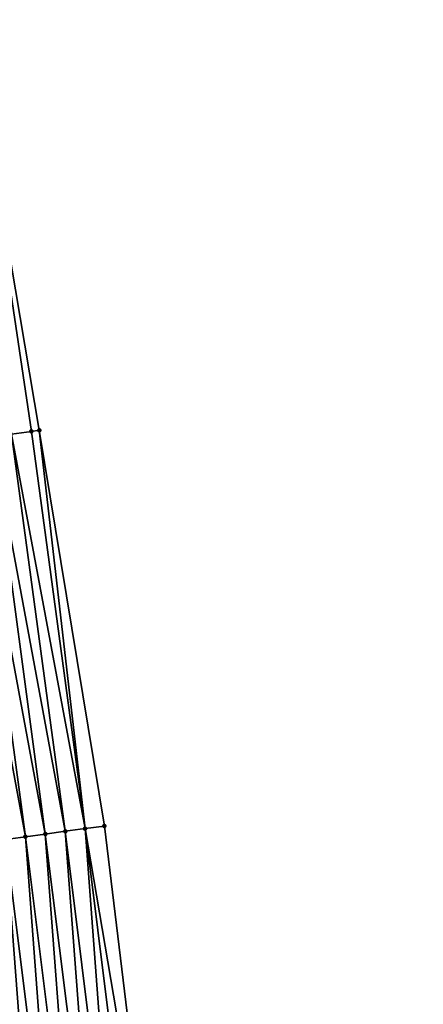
# Model space of a CAD drawing. Header units: feet. Extents: x 2017424 to 2024169, y 808042 to 818730.
# Tile 123 of 256: x 2023707 to 2023727, y 812430 to 812479. Entities that reach past the tile are written whole.
import ezdxf

# ---------------------------------------------------------------- set-up
doc = ezdxf.new("R2010")
doc.units = ezdxf.units.FT
doc.header["$MEASUREMENT"] = 0
doc.layers.add('I-77-MM15-17_NB-Surface-BORDER', color=7, linetype='Continuous')
doc.layers.add('I-77-MM15-17_NB-Surface-TIN', color=7, linetype='Continuous')
doc.layers.add('NB-Road Shots', color=141, linetype='Continuous', lineweight=100)
doc.layers.add('NB-Road X-Section', color=40, linetype='Continuous', lineweight=13)

msp = doc.modelspace()

# ---------------------------------------------------------------- linework, layer by layer
at = {"layer": 'I-77-MM15-17_NB-Surface-BORDER', "color": 3, "linetype": 'Continuous', "lineweight": -3}
msp.add_polyline3d([(2023698.873945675, 812518.372953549, 342.7955817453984), (2023701.575798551, 812498.5540121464, 342.8463939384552), (2023704.832645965, 812478.552959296, 342.9472264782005), (2023708.187074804, 812458.8243556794, 343.0440746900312), (2023711.436698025, 812439.0815913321, 343.1142322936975), (2023713.894618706, 812418.8972305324, 343.1443678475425), (2023715.796743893, 812398.9842267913, 343.1011061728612), (2023717.653719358, 812379.0660367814, 343.0559798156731), (2023719.185452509, 812358.8873753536, 342.9674084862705), (2023720.756930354, 812338.9447728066, 342.8654958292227), (2023722.379220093, 812318.6544964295, 342.7804226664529), (2023724.403925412, 812298.7512185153, 342.7098206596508), (2023726.080596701, 812278.8214516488, 342.5919631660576), (2023727.355230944, 812258.6509808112, 342.4702733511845)], dxfattribs=at)
at = {"layer": 'I-77-MM15-17_NB-Surface-TIN', "color": 128, "linetype": 'Continuous', "lineweight": -3}
for points in [[(2023706.806675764, 812458.6381579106, 342.9630486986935), (2023707.797700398, 812458.7718373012, 343.0239304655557), (2023704.832645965, 812478.552959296, 342.9472264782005)], [(2023707.797700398, 812458.7718373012, 343.0239304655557), (2023708.187074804, 812458.8243556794, 343.0440746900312), (2023704.832645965, 812478.552959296, 342.9472264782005)], [(2023709.478876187, 812438.8175138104, 343.0053835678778), (2023706.806675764, 812458.6381579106, 342.9630486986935), (2023705.815651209, 812458.5044779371, 342.9016536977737)], [(2023710.469901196, 812438.951190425, 343.0638245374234), (2023707.797700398, 812458.7718373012, 343.0239304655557), (2023706.806675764, 812458.6381579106, 342.9630486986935)], [(2023709.478876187, 812438.8175138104, 343.0053835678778), (2023710.469901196, 812438.951190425, 343.0638245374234), (2023706.806675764, 812458.6381579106, 342.9630486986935)], [(2023710.469901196, 812438.951190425, 343.0638245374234), (2023708.187074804, 812458.8243556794, 343.0440746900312), (2023707.797700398, 812458.7718373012, 343.0239304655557)], [(2023710.469901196, 812438.951190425, 343.0638245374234), (2023711.436698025, 812439.0815913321, 343.1142322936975), (2023708.187074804, 812458.8243556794, 343.0440746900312)], [(2023707.496826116, 812438.550160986, 342.888858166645), (2023704.824625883, 812458.3708036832, 342.8452956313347), (2023703.833599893, 812458.2371343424, 342.7932645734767)], [(2023706.505800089, 812438.4164919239, 342.8370683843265), (2023707.496826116, 812438.550160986, 342.888858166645), (2023703.833599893, 812458.2371343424, 342.7932645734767)], [(2023708.487852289, 812438.6838289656, 342.9396944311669), (2023705.815651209, 812458.5044779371, 342.9016536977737), (2023704.824625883, 812458.3708036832, 342.8452956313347)], [(2023707.496826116, 812438.550160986, 342.888858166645), (2023708.487852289, 812438.6838289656, 342.9396944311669), (2023704.824625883, 812458.3708036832, 342.8452956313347)], [(2023708.487852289, 812438.6838289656, 342.9396944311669), (2023709.478876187, 812438.8175138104, 343.0053835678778), (2023705.815651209, 812458.5044779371, 342.9016536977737)], [(2023711.996806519, 812418.6792864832, 343.028206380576), (2023710.469901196, 812438.951190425, 343.0638245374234), (2023709.478876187, 812438.8175138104, 343.0053835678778)], [(2023713.894618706, 812418.8972305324, 343.1443678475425), (2023711.436698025, 812439.0815913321, 343.1142322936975), (2023710.469901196, 812438.951190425, 343.0638245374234)], [(2023711.996806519, 812418.6792864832, 343.028206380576), (2023712.990277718, 812418.7933697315, 343.0931298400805), (2023710.469901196, 812438.951190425, 343.0638245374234)], [(2023712.990277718, 812418.7933697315, 343.0931298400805), (2023713.894618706, 812418.8972305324, 343.1443678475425), (2023710.469901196, 812438.951190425, 343.0638245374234)], [(2023708.022924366, 812418.2229304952, 342.783002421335), (2023706.505800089, 812438.4164919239, 342.8370683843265), (2023705.514775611, 812438.2828113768, 342.7751642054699)], [(2023709.016395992, 812418.3370100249, 342.850269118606), (2023707.496826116, 812438.550160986, 342.888858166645), (2023706.505800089, 812438.4164919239, 342.8370683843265)], [(2023708.022924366, 812418.2229304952, 342.783002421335), (2023709.016395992, 812418.3370100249, 342.850269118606), (2023706.505800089, 812438.4164919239, 342.8370683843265)], [(2023710.009865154, 812418.451111, 342.9040221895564), (2023708.487852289, 812438.6838289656, 342.9396944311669), (2023707.496826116, 812438.550160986, 342.888858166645)], [(2023709.016395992, 812418.3370100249, 342.850269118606), (2023710.009865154, 812418.451111, 342.9040221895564), (2023707.496826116, 812438.550160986, 342.888858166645)], [(2023711.003335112, 812418.5652050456, 342.9621417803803), (2023709.478876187, 812438.8175138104, 343.0053835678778), (2023708.487852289, 812438.6838289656, 342.9396944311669)], [(2023710.009865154, 812418.451111, 342.9040221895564), (2023711.003335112, 812418.5652050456, 342.9621417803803), (2023708.487852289, 812438.6838289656, 342.9396944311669)], [(2023711.003335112, 812418.5652050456, 342.9621417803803), (2023711.996806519, 812418.6792864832, 343.028206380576), (2023709.478876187, 812438.8175138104, 343.0053835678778)], [(2023707.029455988, 812418.1088227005, 342.7335468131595), (2023708.022924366, 812418.2229304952, 342.783002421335), (2023705.514775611, 812438.2828113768, 342.7751642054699)]]:
    msp.add_3dface(points, dxfattribs=at)
at = {"layer": 'NB-Road Shots', "lineweight": 100}
for p in [(2023707.797700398, 812458.7718373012, 343.0239304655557), (2023708.187074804, 812458.8243556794, 343.0440746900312), (2023710.469901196, 812438.951190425, 343.0638245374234), (2023711.436698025, 812439.0815913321, 343.1142322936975), (2023707.496826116, 812438.550160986, 342.888858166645), (2023708.487852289, 812438.6838289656, 342.9396944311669), (2023709.478876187, 812438.8175138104, 343.0053835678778)]:
    msp.add_point(p, dxfattribs=at)
at = {"layer": 'NB-Road X-Section', "extrusion": (0.133610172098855, -0.9910333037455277, 0.001145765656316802), "elevation": -534785.3606573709, "flags": 128}
msp.add_lwpolyline([(2114116.361483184, 955.7834017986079), (2114115.968582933, 955.7632575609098), (2114114.968582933, 955.7023757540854), (2114113.968582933, 955.6409807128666), (2114112.968582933, 955.5846226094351), (2114111.968582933, 955.5325915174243), (2114110.968582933, 955.4775754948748), (2114109.968582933, 955.4370866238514), (2114108.968582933, 955.3791749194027), (2114107.968582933, 955.3143673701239), (2114106.968582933, 955.2504942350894), (2114105.968582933, 955.1890437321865), (2114104.968582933, 955.1287009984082), (2114103.968582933, 955.0659818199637), (2114102.968582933, 955.0038689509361), (2114101.968582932, 954.9326720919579), (2114100.968582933, 954.8659681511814), (2114099.968582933, 954.8033912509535), (2114098.968582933, 954.7432967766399), (2114097.968582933, 954.6864625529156), (2114097.927006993, 954.6838445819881), (2114096.968582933, 954.6154476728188), (2114095.968582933, 954.5522630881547), (2114094.968582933, 954.4854206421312), (2114093.968582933, 954.4200069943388), (2114092.968582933, 954.3579551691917), (2114091.968582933, 954.2946961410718), (2114090.968582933, 954.2374063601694), (2114089.968582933, 954.1661227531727), (2114088.968582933, 954.092224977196), (2114087.968582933, 954.024039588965), (2114086.968582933, 953.9500606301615), (2114085.968582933, 953.8807139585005), (2114084.981006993, 953.8020312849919), (2114084.968582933, 953.8008341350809), (2114083.968582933, 953.7112822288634)], dxfattribs=at)
at = {"layer": 'NB-Road X-Section', "extrusion": (0.1336101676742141, -0.9910333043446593, 0.001145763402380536), "elevation": -534765.37009902, "flags": 128}
msp.add_lwpolyline([(2114116.941746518, 955.8294496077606), (2114115.966195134, 955.7790418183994), (2114114.966195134, 955.7206008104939), (2114113.966195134, 955.6549116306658), (2114112.966195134, 955.6040753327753), (2114111.966195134, 955.5522855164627), (2114110.966195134, 955.4903812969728), (2114109.966195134, 955.4513894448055), (2114109.396889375, 955.4251300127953), (2114108.966195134, 955.3954561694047), (2114107.966195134, 955.3289539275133), (2114106.966195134, 955.2593962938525), (2114105.966195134, 955.1944471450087), (2114104.966195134, 955.1339858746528), (2114103.966195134, 955.0684158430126), (2114102.966195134, 954.9997992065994), (2114101.966195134, 954.9294503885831), (2114100.966195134, 954.8578697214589), (2114099.966195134, 954.7915468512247), (2114098.966195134, 954.7277194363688), (2114097.966195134, 954.6692166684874), (2114096.966195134, 954.5979358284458), (2114095.966195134, 954.5345055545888), (2114094.966195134, 954.4657370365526), (2114093.966195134, 954.3947146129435), (2114092.966195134, 954.3296225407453), (2114091.966195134, 954.272352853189), (2114090.966195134, 954.2097760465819), (2114089.966195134, 954.1362849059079), (2114088.966195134, 954.0679214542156), (2114087.966195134, 954.0030323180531), (2114086.966195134, 953.9312361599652), (2114085.966195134, 953.8666903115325), (2114084.966195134, 953.7840246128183), (2114084.926032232, 953.7798526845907), (2114083.966195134, 953.6928744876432), (2114082.966195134, 953.6295067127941)], dxfattribs=at)

doc.saveas('drawing.dxf')
